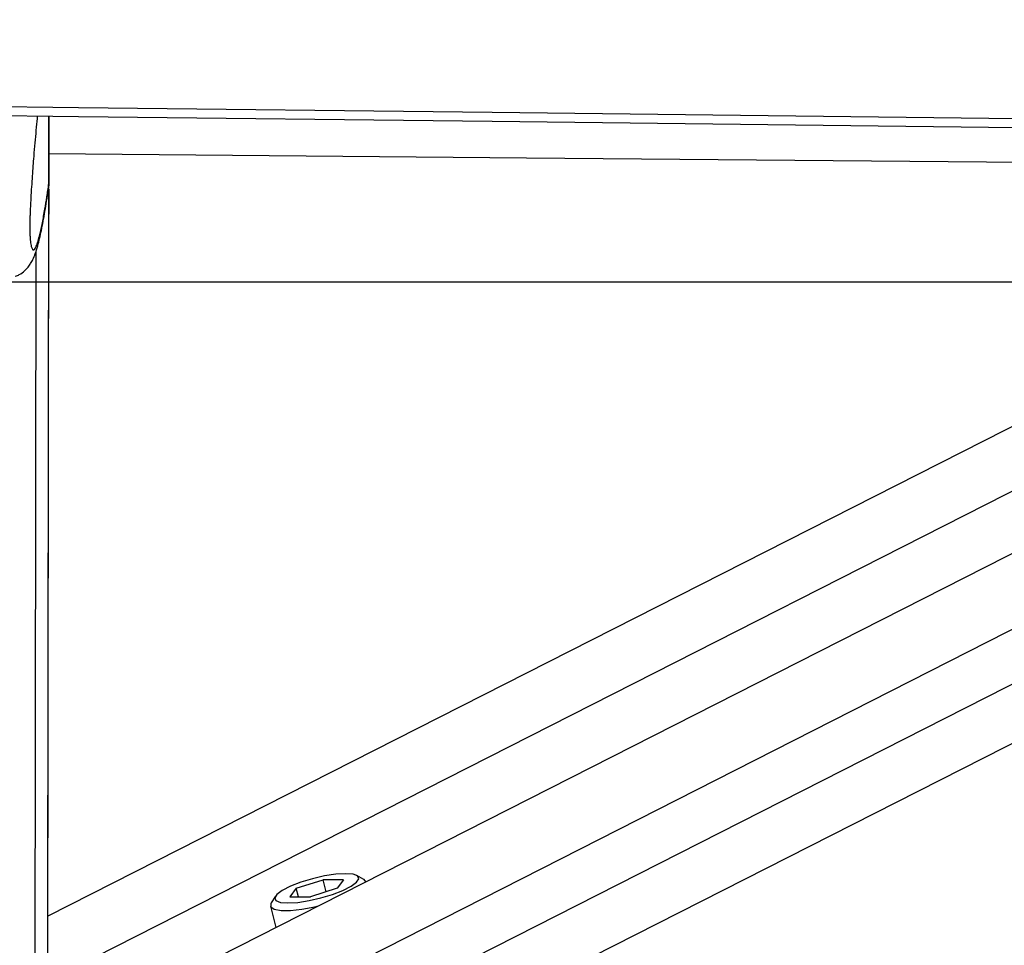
# Paper-space layout '3M DUO In Ground Anchor' of a CAD drawing. Header units: millimetres. Extents: x 10 to 10335, y 20 to 7920.
# Tile 13 of 116: x 2090 to 2190, y 3102 to 3196. Entities that reach past the tile are written whole.
import ezdxf

# ---------------------------------------------------------------- set-up
doc = ezdxf.new("R2010")
doc.units = ezdxf.units.MM
doc.layers.add('COMPONENT_GEOMETRY', color=7, linetype='Continuous')
doc.styles.add('SLDTEXTSTYLE0', font='TXT', dxfattribs={"width": 0.75})
doc.dimstyles.new('SLDDIMSTYLE0', dxfattribs={"dimtxt": 75, "dimasz": 3.302, "dimexe": 0, "dimexo": 0.0625, "dimgap": 18.75, "dimtad": 0, "dimtih": 1, "dimtoh": 1, "dimdec": 1, "dimrnd": 1e-09, "dimzin": 12, "dimdsep": 46, "dimtxsty": 'SLDTEXTSTYLE0', "dimsah": 1, "dimcen": 0.09, "dimadec": 0, "dimazin": 3, "dimtfac": 1, "dimtdec": 1, "dimtofl": 0, "dimtmove": 0, "dimatfit": 3, "dimfxl": 1, "dimfrac": 2, "dimtolj": 1, "dimtzin": 12, "dimarcsym": 0})
doc.dimstyles.new('SLDDIMSTYLE1', dxfattribs={"dimtxt": 75, "dimasz": 3.302, "dimexe": 0, "dimexo": 0.0625, "dimgap": 18.75, "dimtad": 0, "dimtih": 1, "dimtoh": 1, "dimdec": 0, "dimrnd": 1e-09, "dimzin": 12, "dimdsep": 46, "dimtxsty": 'SLDTEXTSTYLE0', "dimsah": 1, "dimcen": 0.09, "dimadec": 0, "dimazin": 3, "dimtfac": 1, "dimtdec": 0, "dimtofl": 0, "dimtmove": 0, "dimatfit": 3, "dimfxl": 1, "dimfrac": 2, "dimtolj": 1, "dimtzin": 12, "dimarcsym": 0})

# ---------------------------------------------------------------- blocks, each defined once
blk = doc.blocks.new('_D_22')
at = {"layer": 'COMPONENT_GEOMETRY', "color": 7}
for p, q in [((639.01, 3169.17), (6134.31, 3169.17)), ((6131.14, 3169.17), (6131.14, 2114.82)), ((6131.14, 941.4), (6131.14, 1995.75)), ((3715.96, 941.4), (6134.31, 941.4))]:
    blk.add_line(p, q, dxfattribs=at)
for points in [[(6131.14, 3169.17), (6130.63, 3165.87), (6131.65, 3165.87)], [(6131.14, 941.4), (6131.65, 944.7), (6130.63, 944.7)]]:
    blk.add_solid(points, dxfattribs=at)
at = {"layer": 'COMPONENT_GEOMETRY', "color": 7, "insert": (6020.31, 2092.43), "char_height": 75, "attachment_point": 1, "style": 'SLDTEXTSTYLE0'}
blk.add_mtext('2228', dxfattribs=at)
blk = doc.blocks.new('_D_23')
at = {"layer": 'COMPONENT_GEOMETRY', "color": 7}
for p, q in [((3604.43, 3861.9), (417.24, 3861.9)), ((420.41, 3861.9), (420.41, 2461.18)), ((420.41, 941.4), (420.41, 2342.12)), ((3515.42, 941.4), (417.24, 941.4))]:
    blk.add_line(p, q, dxfattribs=at)
for points in [[(420.41, 3861.9), (419.9, 3858.6), (420.92, 3858.6)], [(420.41, 941.4), (420.92, 944.7), (419.9, 944.7)]]:
    blk.add_solid(points, dxfattribs=at)
at = {"layer": 'COMPONENT_GEOMETRY', "color": 7, "insert": (268.02, 2438.8), "char_height": 75, "attachment_point": 1, "style": 'SLDTEXTSTYLE0'}
blk.add_mtext('2920.5', dxfattribs=at)

psp = doc.layouts.new('3M DUO In Ground Anchor')

# ---------------------------------------------------------------- linework, layer by layer
at = {"color": 7, "linetype": 'Continuous', "lineweight": 25}
for p, q in [((2093.18, 3178.91), (2093.19, 3186)), ((2093.18, 3178.91), (2093.19, 3186)), ((2093.19, 3186), (2093.18, 3178.91)), ((2093.18, 3179.91), (2093.19, 3186)), ((2093.18, 3179.13), (2093.19, 3186)), ((2093.18, 3179.79), (2093.19, 3186)), ((2249.48, 3184.14), (2093.08, 3104.74)), ((2274.3, 3183.84), (2101.68, 3096.2)), ((2093.18, 3179.13), (2093.18, 3179.79)), ((2093.18, 3179.13), (2093.14, 3178.7)), ((2093.18, 3179.13), (2093.18, 3179.13)), ((2093, 3045.63), (2093.18, 3178.6)), ((2093.08, 3104.74), (2093.18, 3178.6)), ((2093.18, 3178.6), (2093.18, 3176.14)), ((2093.18, 3176.14), (2093.18, 3176.04)), ((2093.18, 3175.36), (2093.18, 3176.14)), ((2093.18, 3175.93), (2093.18, 3176.02)), ((2093.18, 3175.35), (2093.18, 3176.02)), ((2093.18, 3175.36), (2093.18, 3175.35)), ((2125.16, 3108.49), (2124.46, 3108.88)), ((2118.31, 3107.58), (2121.04, 3108.44)), ((2123.12, 3108.44), (2121.04, 3108.44)), ((2121.35, 3107.23), (2121.04, 3108.44)), ((2123.12, 3108.44), (2122.47, 3107.58)), ((2125.38, 3108.24), (2125.38, 3108.24)), ((2116.19, 3106.78), (2115.76, 3106.1)), ((2118.31, 3107.58), (2117.66, 3106.72)), ((2117.66, 3106.72), (2119.74, 3106.72)), ((2118.53, 3106.72), (2118.31, 3107.58)), ((2122.47, 3107.58), (2119.74, 3106.72)), ((2115.69, 3105.78), (2116.24, 3103.6))]:
    psp.add_line(p, q, dxfattribs=at)
at = {"color": 8, "linetype": 'Continuous', "lineweight": 25}
for p, q in [((2093.18, 3178.91), (2093.19, 3186)), ((2093.18, 3178.91), (2093.19, 3186)), ((2093.18, 3178.91), (2093.19, 3186)), ((2262.1, 3183.99), (2093.07, 3098.17)), ((2289.18, 3183.67), (2108.88, 3092.13)), ((2299.85, 3183.54), (2110.12, 3087.22)), ((2311.39, 3183.4), (2114.35, 3083.36)), ((2092.98, 3028.92), (2093.18, 3178.6)), ((2093.08, 3104.74), (2093.18, 3178.6)), ((2093.18, 3176.14), (2093.18, 3178.6)), ((2093.18, 3176.02), (2093.18, 3176.14)), ((2093.18, 3176.03), (2093.18, 3176.02)), ((2091.69, 3026.53), (2091.89, 3172.3))]:
    psp.add_line(p, q, dxfattribs=at)
at = {"color": 7, "linetype": 'Continuous', "lineweight": 25, "flags": 128}
for points in [[(2085.69, 3187), (2096.2, 3186.88), (2138.22, 3186.38), (2180.25, 3185.88), (2222.27, 3185.38), (2306.32, 3184.38), (2348.34, 3183.88), (2390.36, 3183.39), (2432.39, 3182.89), (2474.41, 3182.39), (2516.44, 3181.89), (2558.46, 3181.4), (2600.48, 3180.9), (2642.51, 3180.4), (2684.53, 3179.91), (2726.56, 3179.41), (2768.58, 3178.92), (2810.6, 3178.42)], [(2085.69, 3186.09), (2096.2, 3185.96), (2138.22, 3185.46), (2180.24, 3184.96), (2222.27, 3184.46), (2306.32, 3183.46), (2348.34, 3182.97), (2390.36, 3182.47), (2432.39, 3181.97), (2474.41, 3181.47), (2516.44, 3180.97), (2558.46, 3180.48), (2600.48, 3179.98), (2642.51, 3179.48), (2684.53, 3178.99), (2726.55, 3178.49), (2768.58, 3178), (2810.6, 3177.5)], [(2242.99, 3180.85), (2227.37, 3180.98), (2184.53, 3181.35), (2141.7, 3181.73), (2093.19, 3182.15)], [(2123.32, 3109.06), (2122.32, 3109), (2121.17, 3108.83), (2119.96, 3108.55), (2118.78, 3108.19), (2117.73, 3107.79), (2116.89, 3107.37), (2116.34, 3106.96), (2116.12, 3106.6), (2116.24, 3106.33), (2116.7, 3106.15), (2117.46, 3106.09), (2118.46, 3106.15), (2119.61, 3106.33), (2120.82, 3106.6), (2122, 3106.96), (2123.05, 3107.37), (2123.89, 3107.79), (2124.44, 3108.19), (2124.66, 3108.55), (2124.54, 3108.83), (2124.08, 3109), (2123.32, 3109.06)], [(2125.38, 3108.24), (2125.21, 3108.46), (2125.16, 3108.49)], [(2115.76, 3106.1), (2115.73, 3106.04), (2115.72, 3105.7), (2116.07, 3105.46), (2116.76, 3105.34), (2117.72, 3105.34), (2118.89, 3105.46), (2120.18, 3105.7), (2120.56, 3105.79)]]:
    psp.add_lwpolyline(points, dxfattribs=at)
at = {"color": 7, "linetype": 'Continuous', "lineweight": 25}
for points, knots in [([(2092.02, 3186.01), (2092.01, 3185.92), (2091.96, 3185.46), (2091.87, 3184.55), (2091.75, 3183.28), (2091.65, 3182.07), (2091.56, 3180.94), (2091.49, 3179.91), (2091.41, 3178.82), (2091.35, 3177.78), (2091.3, 3176.82), (2091.27, 3176.11), (2091.25, 3175.53), (2091.24, 3175.16), (2091.24, 3174.83), (2091.24, 3174.58), (2091.24, 3174.34), (2091.25, 3174.1), (2091.26, 3173.86), (2091.27, 3173.69), (2091.27, 3173.61), (2091.28, 3173.59)], [0, 0, 0, 0, 0.028081, 0.147291, 0.267203, 0.387464, 0.468759, 0.55029, 0.632932, 0.716268, 0.77033, 0.825288, 0.850539, 0.876282, 0.893067, 0.910422, 0.924691, 0.945852, 0.967534, 0.993529, 1, 1, 1, 1]), ([(2089.77, 3169.72), (2089.91, 3169.77), (2090.28, 3169.92), (2090.73, 3170.29), (2091.11, 3170.69), (2091.36, 3171.06), (2091.61, 3171.53), (2091.84, 3172.1), (2092.12, 3173.01), (2092.42, 3174.36), (2092.78, 3176.28), (2093.02, 3177.77), (2093.14, 3178.64), (2093.15, 3178.7)], [0, 0, 0, 0, 0.01958, 0.052095, 0.085298, 0.122193, 0.168776, 0.252153, 0.365877, 0.565187, 0.774192, 0.983337, 1, 1, 1, 1])]:
    psp.add_open_spline(points, degree=3, knots=knots, dxfattribs=at)
at = {"color": 8, "linetype": 'Continuous', "lineweight": 25}
psp.add_open_spline([(2091.28, 3173.59), (2091.28, 3173.54), (2091.29, 3173.35), (2091.32, 3173.1), (2091.37, 3172.85), (2091.41, 3172.66), (2091.47, 3172.52), (2091.53, 3172.43), (2091.59, 3172.4), (2091.67, 3172.41), (2091.77, 3172.52), (2091.91, 3172.8), (2092.08, 3173.27), (2092.24, 3173.88), (2092.39, 3174.52), (2092.52, 3175.14), (2092.65, 3175.82), (2092.8, 3176.69), (2092.98, 3177.76), (2093.11, 3178.68), (2093.18, 3179.13)], degree=3, knots=[0, 0, 0, 0, 0.009983, 0.037059, 0.063456, 0.090021, 0.123592, 0.157288, 0.191263, 0.2253, 0.290526, 0.355977, 0.448101, 0.540513, 0.605437, 0.670425, 0.735585, 0.800794, 0.90032, 1, 1, 1, 1], dxfattribs=at)

# ---------------------------------------------------------------- dimensions: what is measured, and where the dimension line sits
at = {"layer": 'COMPONENT_GEOMETRY', "color": 7}
for base, p1, p2, dimstyle, picture, middle in [((420.41, 941.4), (3605.7, 3861.9), (3516.69, 941.4), 'SLDDIMSTYLE0', '_D_23', (420.41, 2401.65)), ((6131.14, 941.4), (637.74, 3169.17), (3714.69, 941.4), 'SLDDIMSTYLE1', '_D_22', (6131.14, 2055.29))]:
    dim = psp.add_linear_dim(base=base, p1=p1, p2=p2, angle=90, dimstyle=dimstyle, dxfattribs=at)
    dim.commit()
    dim.dimension.update_dxf_attribs({"geometry": picture, "text_midpoint": middle, "dimtype": 160})

doc.saveas('drawing.dxf')
